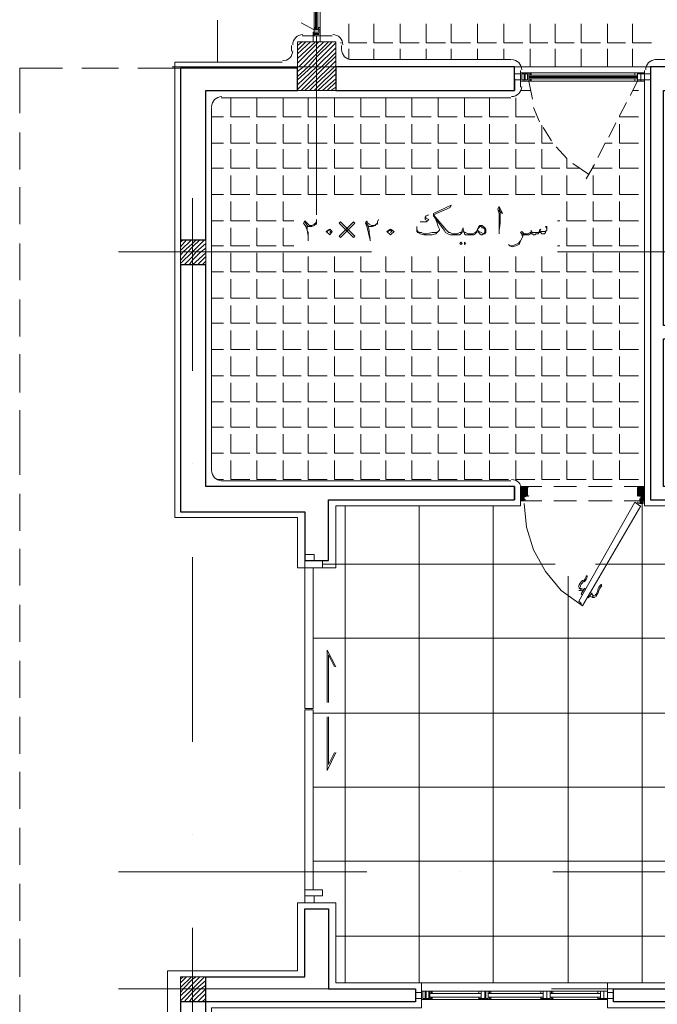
# Model space of a CAD drawing. Header units: metres. Extents: x 5.7 to 89.8, y 4 to 63.5.
# Tile 4 of 74: x 18.8 to 24, y 25.1 to 33.1. Entities that reach past the tile are written whole.
import ezdxf

# ---------------------------------------------------------------- set-up
doc = ezdxf.new("R2010")
doc.units = ezdxf.units.M
doc.header["$MEASUREMENT"] = 0
for name, color, linetype in [('PDF12_ax', 7, 'Continuous'), ('PDF12_column', 7, 'Continuous'), ('PDF12_door', 7, 'Continuous'), ('PDF12_hatch-plan', 7, 'Continuous'), ('PDF12_khatchin', 7, 'Continuous'), ('PDF12_Layer5', 7, 'Continuous'), ('PDF12_textt', 7, 'Continuous'), ('PDF12_wall', 7, 'Continuous'), ('PDF12_WIN', 7, 'Continuous')]:
    doc.layers.add(name, color=color, linetype=linetype)

msp = doc.modelspace()

# ---------------------------------------------------------------- linework, layer by layer
at = {"layer": 'PDF12_ax', "lineweight": 9}
for points in [[(20.0746, 32.7043), (21.2304, 32.7043)], [(21.972, 32.7043), (21.972, 32.7043)], [(22.7232, 32.7043), (24.2257, 32.7043)], [(21.24, 32.6369), (21.24, 31.5101)], [(20.2384, 31.6449), (20.2384, 30.2484)], [(19.6412, 31.2115), (21.683, 31.2115)], [(22.4343, 31.2115), (22.4343, 31.2115)], [(23.1855, 31.2115), (24.6783, 31.2115)], [(20.2384, 29.4972), (20.2384, 29.4972)], [(20.2384, 28.7459), (20.2384, 27.2531)], [(20.2384, 26.5019), (20.2384, 26.5019)], [(19.6412, 26.2033), (21.6445, 26.2033)], [(22.3958, 26.2033), (22.3958, 26.2033)], [(23.147, 26.2033), (24.6495, 26.2033)], [(20.2384, 25.7506), (20.2384, 24.2482)], [(19.6412, 25.2594), (21.6349, 25.2594)], [(22.3861, 25.2594), (22.3861, 25.2594)], [(23.1374, 25.2594), (24.6398, 25.2594)]]:
    msp.add_lwpolyline(points, dxfattribs=at)
at = {"layer": 'PDF12_column', "lineweight": 18}
for points in [[(21.24, 32.9548), (21.24, 32.4539)], [(21.0859, 32.8777), (21.1244, 32.9066)], [(21.0859, 32.8392), (21.1533, 32.9066)], [(21.0859, 32.8103), (21.1919, 32.9066)], [(21.0859, 32.7718), (21.2304, 32.9066)], [(21.0859, 32.7332), (21.24, 32.8873), (21.2593, 32.9066)], [(21.0859, 32.7043), (21.0955, 32.7043), (21.24, 32.8488), (21.2978, 32.9066)], [(21.0859, 32.6658), (21.1341, 32.7043), (21.24, 32.8103), (21.3363, 32.9066)], [(21.0859, 32.6273), (21.1726, 32.7043), (21.24, 32.7814), (21.3652, 32.9066)], [(21.0859, 32.5984), (21.2015, 32.7043), (21.24, 32.7429), (21.3941, 32.897)], [(21.0859, 32.5599), (21.24, 32.7043), (21.3941, 32.8584)], [(21.0859, 32.5214), (21.24, 32.6755), (21.2785, 32.7043), (21.3941, 32.8199)], [(21.1148, 32.5117), (21.24, 32.6369), (21.3074, 32.7043), (21.3941, 32.791)], [(21.4423, 32.7043), (21.0378, 32.7043)], [(21.1437, 32.5117), (21.24, 32.5984), (21.3459, 32.7043), (21.3941, 32.7525)], [(21.1822, 32.5117), (21.24, 32.5695), (21.3845, 32.7043), (21.3941, 32.714)], [(21.2207, 32.5117), (21.24, 32.531), (21.3941, 32.6851)], [(21.24, 32.7043), (21.24, 32.7043)], [(21.2496, 32.5117), (21.3941, 32.6466)], [(21.2882, 32.5117), (21.3941, 32.608)], [(21.3267, 32.5117), (21.3941, 32.5791)], [(21.3556, 32.5117), (21.3941, 32.5406)], [(20.2384, 31.356), (20.2384, 31.0574)], [(20.142, 31.2886), (20.1613, 31.3078)], [(20.142, 31.25), (20.1902, 31.3078)], [(20.142, 31.2211), (20.2287, 31.3078)], [(20.142, 31.1826), (20.1613, 31.2115), (20.2384, 31.2789), (20.2673, 31.3078)], [(20.142, 31.1441), (20.1998, 31.2115), (20.2384, 31.25), (20.2961, 31.3078)], [(20.142, 31.1152), (20.2384, 31.2115), (20.3347, 31.3078)], [(20.1709, 31.1056), (20.2384, 31.173), (20.2673, 31.2115), (20.3443, 31.2789)], [(20.3925, 31.2115), (20.0939, 31.2115)], [(20.2095, 31.1056), (20.2384, 31.1441), (20.3058, 31.2115), (20.3443, 31.2404)], [(20.2384, 31.2115), (20.2384, 31.2115)], [(20.2384, 31.1056), (20.3443, 31.2019)], [(20.2769, 31.1056), (20.3443, 31.173)], [(20.3154, 31.1056), (20.3443, 31.1345)], [(20.2384, 25.4039), (20.2384, 25.1053)], [(20.142, 25.3365), (20.1613, 25.3557)], [(20.142, 25.3076), (20.1902, 25.3557)], [(20.142, 25.2691), (20.2287, 25.3557)], [(20.142, 25.2305), (20.1613, 25.2594), (20.2384, 25.3365), (20.2673, 25.3557)], [(20.142, 25.2016), (20.1998, 25.2594), (20.2384, 25.298), (20.2961, 25.3557)], [(20.142, 25.1631), (20.2384, 25.2594), (20.3347, 25.3557)], [(20.1709, 25.1535), (20.2384, 25.2305), (20.2673, 25.2594), (20.3443, 25.3268)], [(20.2095, 25.1535), (20.2384, 25.192), (20.3058, 25.2594), (20.3443, 25.2883)], [(20.3925, 25.2594), (20.0939, 25.2594)], [(20.2384, 25.2594), (20.2384, 25.2594)], [(20.2384, 25.1535), (20.3443, 25.2594)], [(20.2769, 25.1535), (20.3443, 25.2209)], [(20.3154, 25.1535), (20.3443, 25.1824)]]:
    msp.add_lwpolyline(points, dxfattribs=at)
for points in [[(21.0859, 32.5117), (21.3941, 32.5117), (21.3941, 32.9066), (21.0859, 32.9066)], [(20.3443, 31.1056), (20.142, 31.1056), (20.142, 31.3078), (20.3443, 31.3078)], [(20.3443, 25.1535), (20.142, 25.1535), (20.142, 25.3557), (20.3443, 25.3557)]]:
    msp.add_lwpolyline(points, close=True, dxfattribs=at)
at = {"layer": 'PDF12_door', "lineweight": 18}
for points in [[(22.9158, 29.1986), (22.8869, 29.1986), (22.8869, 29.3142), (22.9447, 29.3142)], [(22.9447, 29.3045), (22.9447, 29.2371), (22.9255, 29.2371)], [(23.8308, 29.3045), (23.8308, 29.2371)], [(23.8693, 29.1986), (23.8886, 29.1986), (23.8886, 29.3142), (23.8404, 29.3142)], [(22.9158, 29.2275), (22.9158, 29.2082)], [(22.9158, 29.1793), (22.9351, 28.9867), (22.9929, 28.8037), (23.0892, 28.6303), (23.2144, 28.4762), (23.3781, 28.3607)], [(23.8501, 29.1601), (23.8115, 29.189), (23.3589, 28.3896), (23.3781, 28.3703), (23.3781, 28.3607), (23.3878, 28.351), (23.8597, 29.1601)], [(23.8115, 29.1793), (23.8115, 29.1793)], [(23.8404, 29.2371), (23.8597, 29.2371)], [(23.8597, 29.2275), (23.8597, 29.2082)]]:
    msp.add_lwpolyline(points, dxfattribs=at)
at = {"layer": 'PDF12_door', "lineweight": 0}
for points in [[(22.9447, 29.2949), (22.8869, 29.2371), (22.9158, 29.2082), (22.9062, 29.1986), (22.9158, 29.2179), (22.8869, 29.2467), (22.9447, 29.3045), (22.8869, 29.2564), (22.9447, 29.3142), (22.9447, 29.3045)], [(22.9158, 29.3142), (22.9447, 29.2853), (22.8869, 29.2275), (22.9158, 29.1986)], [(22.9062, 29.3142), (22.8869, 29.3045), (22.8966, 29.3142), (22.9447, 29.2564), (22.8869, 29.3045), (22.9447, 29.2467), (22.9351, 29.2371), (22.8869, 29.2756), (22.9255, 29.3142), (22.9447, 29.2949), (22.9351, 29.3142), (22.8869, 29.266), (22.9255, 29.2371), (22.9447, 29.2564), (22.8869, 29.2082), (22.8966, 29.1986), (22.9158, 29.2275)], [(23.8597, 29.3142), (23.8886, 29.2853), (23.8404, 29.2371), (23.8886, 29.2949), (23.8693, 29.3142), (23.8308, 29.2756), (23.8886, 29.2179), (23.8308, 29.266), (23.879, 29.3142), (23.8886, 29.3045), (23.8886, 29.3142), (23.8308, 29.2564), (23.8886, 29.3045), (23.8308, 29.2467), (23.8501, 29.2371), (23.8308, 29.2564), (23.8597, 29.2371), (23.8886, 29.2082), (23.8886, 29.1986), (23.8597, 29.2275), (23.8886, 29.2564), (23.8597, 29.2371), (23.8886, 29.266), (23.8501, 29.3142), (23.8886, 29.2756), (23.8501, 29.2371)], [(23.8501, 29.3142), (23.8308, 29.2949), (23.8597, 29.3142), (23.8308, 29.2853), (23.8886, 29.2275), (23.8597, 29.1986), (23.8693, 29.1986)], [(23.8308, 29.2949), (23.8886, 29.2371), (23.8597, 29.2082), (23.8693, 29.1986), (23.8886, 29.2179), (23.879, 29.1986), (23.8597, 29.2179), (23.8886, 29.2467), (23.8308, 29.3045), (23.8886, 29.2564), (23.8404, 29.3142), (23.8308, 29.3045)], [(22.8869, 29.2564), (22.9158, 29.2275), (22.8869, 29.2564)], [(22.8869, 29.2179), (22.9062, 29.1986), (22.8869, 29.2179)], [(23.8501, 29.2179), (23.8501, 29.1986)], [(23.8597, 29.1986), (23.8597, 29.2179)], [(23.879, 29.1793), (23.879, 29.189)]]:
    msp.add_lwpolyline(points, dxfattribs=at)
for points in [[(22.9447, 29.2756), (22.9062, 29.3142), (22.9447, 29.266), (22.8869, 29.2179)], [(22.8869, 29.2949), (22.9447, 29.2371), (22.8869, 29.2853), (22.9158, 29.3142)], [(23.8597, 29.1793), (23.8693, 29.1793), (23.8597, 29.1793)]]:
    msp.add_lwpolyline(points, close=True, dxfattribs=at)
msp.add_lwpolyline([(23.8597, 29.1793), (23.8597, 29.189), (23.8693, 29.189, -0.414188), (23.8501, 29.1793), (23.8308, 29.189), (23.8404, 29.1793)], format="xyb", dxfattribs=at)
msp.add_lwpolyline([(23.8501, 29.189), (23.8597, 29.189, -0.414193)], format="xyb", close=True, dxfattribs=at)
at = {"layer": 'PDF12_door', "lineweight": 5}
for points in [[(23.391, 28.5557, 0.014544), (23.3877, 28.5554, 0.130767), (23.3556, 28.5084)], [(23.3969, 28.5481, 0.099026), (23.3782, 28.5268, 0.092322), (23.3694, 28.5019)], [(23.3958, 28.5545, 0.199983), (23.4162, 28.5898, -1.000012), (23.4262, 28.5864, -0.199983), (23.4017, 28.5469)], [(23.4861, 28.4345, 0.092349), (23.5033, 28.4546, 0.098999), (23.5124, 28.4814, -0.199983), (23.5376, 28.5212)], [(23.496, 28.4284, 0.130791), (23.5207, 28.4797, -0.014536), (23.5212, 28.4755)], [(23.4504, 28.4281, -0.139724), (23.472, 28.4204, 0.361382), (23.4902, 28.4235)]]:
    msp.add_lwpolyline(points, format="xyb", dxfattribs=at)
for points in [[(23.3685, 28.4955), (23.3781, 28.4859), (23.3685, 28.4762), (23.3589, 28.4762)], [(23.3685, 28.4762), (23.3781, 28.4859)], [(23.3878, 28.4377), (23.3781, 28.4474), (23.407, 28.4955), (23.407, 28.4859)], [(23.4552, 28.4666), (23.4552, 28.4666)], [(23.4648, 28.457), (23.4359, 28.4185), (23.4263, 28.4185)], [(23.4552, 28.457), (23.4552, 28.457)], [(23.4744, 28.4281), (23.4648, 28.4185), (23.4744, 28.4377)]]:
    msp.add_lwpolyline(points, dxfattribs=at)
at = {"layer": 'PDF12_door', "lineweight": 18}
msp.add_circle((23.8741, 29.1841), 0.00482, dxfattribs=at)
at = {"layer": 'PDF12_door', "lineweight": 0}
msp.add_circle((23.8741, 29.1841), 0.00482, dxfattribs=at)
at = {"layer": 'PDF12_door', "lineweight": 18}
for centre, start, end in [((22.9495, 29.3093), 0.00035, 89.99965), ((23.8452, 29.3093), 90.00035, 179.99965), ((22.9207, 29.213), 270.00035, 359.99965), ((22.9303, 29.2323), 90.00035, 179.99965), ((22.9495, 29.2419), 270.00035, 359.99965), ((23.8452, 29.2419), 180.00035, 269.99965), ((23.8645, 29.2323), 0.00035, 89.99965), ((23.8741, 29.213), 180.00632, 269.99941)]:
    msp.add_arc(centre, 0.00482, start, end, dxfattribs=at)
at = {"layer": 'PDF12_door', "lineweight": 0}
for centre, radius, start, end in [((23.8645, 29.2034), 0.0144, 179.99986, 270.00014), ((23.8645, 29.2034), 0.00482, 180.00035, 269.99965), ((23.8645, 29.1938), 0.00482, 128.77898, 149.99818), ((23.8741, 29.1938), 0.00482, 0.00035, 89.99965)]:
    msp.add_arc(centre, radius, start, end, dxfattribs=at)
at = {"layer": 'PDF12_door', "lineweight": 5}
for centre, radius, start, end in [((23.3733, 28.5003), 0.0144, 160.5157, 240.00188), ((23.3541, 28.4425), 0.0433, 30.05826, 61.86959), ((23.4022, 28.5292), 0.0433, 238.13419, 269.95045), ((23.5756, 28.4714), 0.053, 127.38115, 172.61719), ((23.537, 28.5196), 0.00482, 307.38217, 127.38024), ((23.4985, 28.4714), 0.0433, 210.06458, 241.87445)]:
    msp.add_arc(centre, radius, start, end, dxfattribs=at)
at = {"layer": 'PDF12_door', "transparency": 33554559}
for points in [[(23.8597, 29.189), (23.8597, 29.189), (23.8693, 29.189)], [(23.8597, 29.189), (23.8693, 29.189), (23.8693, 29.1793)], [(23.8693, 29.1793), (23.8597, 29.1793), (23.8597, 29.189)], [(23.8693, 29.1793), (23.8597, 29.1793), (23.8597, 29.1793)], [(23.8597, 29.1793), (23.8597, 29.1793), (23.8693, 29.1793)]]:
    msp.add_solid(points, dxfattribs=at)
at = {"layer": 'PDF12_hatch-plan', "lineweight": 18}
for points in [[(21.5, 33.0511), (21.5, 32.897), (21.6445, 32.897)], [(21.7023, 33.0511), (21.7023, 32.897), (21.8564, 32.897)], [(21.9142, 33.0511), (21.9142, 32.897), (22.0683, 32.897)], [(22.1261, 33.0511), (22.1261, 32.897), (22.2802, 32.897)], [(22.3283, 33.0511), (22.3283, 32.897), (22.4824, 32.897)], [(22.5402, 33.0511), (22.5402, 32.897), (22.6943, 32.897)], [(22.7521, 33.0511), (22.7521, 32.897), (22.9062, 32.897)], [(22.964, 33.0511), (22.964, 32.897), (23.1085, 32.897)], [(23.1662, 33.0511), (23.1662, 32.897), (23.3203, 32.897)], [(23.3781, 33.0511), (23.3781, 32.897), (23.5322, 32.897)], [(23.59, 33.0511), (23.59, 32.897), (23.7345, 32.897)], [(23.7923, 33.0511), (23.7923, 32.897), (23.9464, 32.897)], [(21.4326, 32.897), (21.4423, 32.897)], [(21.5, 32.7621), (21.5, 32.8488)], [(21.7023, 32.7621), (21.7023, 32.8488)], [(21.9142, 32.7621), (21.9142, 32.8488)], [(22.1261, 32.7621), (22.1261, 32.8488)], [(22.3283, 32.7621), (22.3283, 32.8488)], [(22.5402, 32.7621), (22.5402, 32.8488)], [(22.7521, 32.7621), (22.7521, 32.8488)], [(22.964, 32.7043), (22.964, 32.8488)], [(23.1662, 32.7043), (23.1662, 32.8488)], [(23.3781, 32.7043), (23.3781, 32.8488)], [(23.59, 32.7043), (23.59, 32.8488)], [(23.7923, 32.7043), (23.7923, 32.8488)], [(20.5466, 32.4539), (20.5466, 32.2998), (20.7007, 32.2998)], [(20.7584, 32.4539), (20.7584, 32.2998), (20.9125, 32.2998)], [(20.9703, 32.4539), (20.9703, 32.2998), (21.1148, 32.2998)], [(21.1726, 32.4539), (21.1726, 32.2998), (21.3267, 32.2998)], [(21.3845, 32.4539), (21.3845, 32.2998), (21.5386, 32.2998)], [(21.5964, 32.4539), (21.5964, 32.2998), (21.7505, 32.2998)], [(21.7986, 32.4539), (21.7986, 32.2998), (21.9527, 32.2998)], [(22.0105, 32.4539), (22.0105, 32.2998), (22.1646, 32.2998)], [(22.2224, 32.4539), (22.2224, 32.2998), (22.3765, 32.2998)], [(22.4343, 32.4539), (22.4343, 32.2998), (22.5787, 32.2998)], [(22.6365, 32.4539), (22.6365, 32.2998), (22.7906, 32.2998)], [(22.8484, 32.4539), (22.8484, 32.2998), (23.0025, 32.2998)], [(22.8869, 32.5117), (22.964, 32.5117)], [(23.7923, 32.5117), (23.8404, 32.5117)], [(20.3925, 32.2998), (20.4888, 32.2998)], [(23.6863, 32.3095), (23.6863, 32.2998), (23.8404, 32.2998)], [(20.5466, 32.242), (20.5466, 32.0879), (20.7007, 32.0879)], [(20.7584, 32.242), (20.7584, 32.0879), (20.9125, 32.0879)], [(20.9703, 32.242), (20.9703, 32.0879), (21.1148, 32.0879)], [(21.1726, 32.242), (21.1726, 32.0879), (21.3267, 32.0879)], [(21.3845, 32.242), (21.3845, 32.0879), (21.5386, 32.0879)], [(21.5964, 32.242), (21.5964, 32.0879), (21.7505, 32.0879)], [(21.7986, 32.242), (21.7986, 32.0879), (21.9527, 32.0879)], [(22.0105, 32.242), (22.0105, 32.0879), (22.1646, 32.0879)], [(22.2224, 32.242), (22.2224, 32.0879), (22.3765, 32.0879)], [(22.4343, 32.242), (22.4343, 32.0879), (22.5787, 32.0879)], [(22.6365, 32.242), (22.6365, 32.0879), (22.7906, 32.0879)], [(22.8484, 32.242), (22.8484, 32.0879), (23.0025, 32.0879)], [(23.0603, 32.2324), (23.0603, 32.0879), (23.147, 32.0879)], [(23.6863, 32.242), (23.6863, 32.0879), (23.8404, 32.0879)], [(20.3925, 32.0879), (20.4888, 32.0879)], [(23.5708, 32.0879), (23.6285, 32.0879)], [(20.5466, 32.0398), (20.5466, 31.8857), (20.7007, 31.8857)], [(20.7584, 32.0398), (20.7584, 31.8857), (20.9125, 31.8857)], [(20.9703, 32.0398), (20.9703, 31.8857), (21.1148, 31.8857)], [(21.1726, 32.0398), (21.1726, 31.8857), (21.3267, 31.8857)], [(21.3845, 32.0398), (21.3845, 31.8857), (21.5386, 31.8857)], [(21.5964, 32.0398), (21.5964, 31.8857), (21.7505, 31.8857)], [(21.7986, 32.0398), (21.7986, 31.8857), (21.9527, 31.8857)], [(22.0105, 32.0398), (22.0105, 31.8857), (22.1646, 31.8857)], [(22.2224, 32.0398), (22.2224, 31.8857), (22.3765, 31.8857)], [(22.4343, 32.0398), (22.4343, 31.8857), (22.5787, 31.8857)], [(22.6365, 32.0398), (22.6365, 31.8857), (22.7906, 31.8857)], [(22.8484, 32.0398), (22.8484, 31.8857), (23.0025, 31.8857)], [(23.0603, 32.0398), (23.0603, 31.8857), (23.2048, 31.8857)], [(23.2626, 31.9627), (23.2626, 31.8857), (23.3685, 31.8857)], [(23.6863, 32.0398), (23.6863, 31.8857), (23.8404, 31.8857)], [(20.3925, 31.8857), (20.4888, 31.8857)], [(23.4744, 31.905), (23.4744, 31.8857), (23.6285, 31.8857)], [(20.5466, 31.8279), (20.5466, 31.6738), (20.7007, 31.6738)], [(20.7584, 31.8279), (20.7584, 31.6738), (20.9125, 31.6738)], [(20.9703, 31.8279), (20.9703, 31.6738), (21.1148, 31.6738)], [(21.1726, 31.8279), (21.1726, 31.6738), (21.3267, 31.6738)], [(21.3845, 31.8279), (21.3845, 31.6738), (21.5386, 31.6738)], [(21.5964, 31.8279), (21.5964, 31.6738), (21.7505, 31.6738)], [(21.7986, 31.8279), (21.7986, 31.6738), (21.9527, 31.6738)], [(22.0105, 31.8279), (22.0105, 31.6738), (22.1646, 31.6738)], [(22.2224, 31.8279), (22.2224, 31.6738), (22.3765, 31.6738)], [(22.4343, 31.8279), (22.4343, 31.6738), (22.5787, 31.6738)], [(22.6365, 31.8279), (22.6365, 31.6738), (22.7906, 31.6738)], [(22.8484, 31.8279), (22.8484, 31.6738), (23.0025, 31.6738)], [(23.0603, 31.8279), (23.0603, 31.6738), (23.2048, 31.6738)], [(23.2626, 31.8279), (23.2626, 31.6738), (23.4167, 31.6738)], [(23.4744, 31.8279), (23.4744, 31.6738), (23.6285, 31.6738)], [(23.6863, 31.8279), (23.6863, 31.6738), (23.8404, 31.6738)], [(20.3925, 31.6738), (20.4888, 31.6738)], [(20.5466, 31.616), (20.5466, 31.4619), (20.7007, 31.4619)], [(20.7584, 31.616), (20.7584, 31.4619), (20.9125, 31.4619)], [(20.9703, 31.616), (20.9703, 31.4619), (21.057, 31.4619)], [(23.2626, 31.616), (23.2626, 31.4619), (23.4167, 31.4619)], [(23.4744, 31.616), (23.4744, 31.4619), (23.6285, 31.4619)], [(23.6863, 31.616), (23.6863, 31.4619), (23.8404, 31.4619)], [(20.3925, 31.4619), (20.4888, 31.4619)], [(23.1855, 31.4619), (23.2048, 31.4619)], [(20.5466, 31.4041), (20.5466, 31.2597), (20.7007, 31.2597)], [(20.7584, 31.4041), (20.7584, 31.2597), (20.9125, 31.2597)], [(20.9703, 31.4041), (20.9703, 31.2597), (21.057, 31.2597)], [(23.2626, 31.4041), (23.2626, 31.2597), (23.4167, 31.2597)], [(23.4744, 31.4041), (23.4744, 31.2597), (23.6285, 31.2597)], [(23.6863, 31.4041), (23.6863, 31.2597), (23.8404, 31.2597)], [(20.3925, 31.2597), (20.4888, 31.2597)], [(23.1855, 31.2597), (23.2048, 31.2597)], [(20.5466, 31.2019), (20.5466, 31.0478), (20.7007, 31.0478)], [(20.7584, 31.2019), (20.7584, 31.0478), (20.9125, 31.0478)], [(20.9703, 31.2019), (20.9703, 31.0478), (21.1148, 31.0478)], [(21.1726, 31.173), (21.1726, 31.0478), (21.3267, 31.0478)], [(21.3845, 31.173), (21.3845, 31.0478), (21.5386, 31.0478)], [(21.5964, 31.173), (21.5964, 31.0478), (21.7505, 31.0478)], [(21.7986, 31.173), (21.7986, 31.0478), (21.9527, 31.0478)], [(22.0105, 31.173), (22.0105, 31.0478), (22.1646, 31.0478)], [(22.2224, 31.173), (22.2224, 31.0478), (22.3765, 31.0478)], [(22.4343, 31.173), (22.4343, 31.0478), (22.5787, 31.0478)], [(22.6365, 31.173), (22.6365, 31.0478), (22.7906, 31.0478)], [(22.8484, 31.173), (22.8484, 31.0478), (23.0025, 31.0478)], [(23.0603, 31.173), (23.0603, 31.0478), (23.2048, 31.0478)], [(23.2626, 31.2019), (23.2626, 31.0478), (23.4167, 31.0478)], [(23.4744, 31.2019), (23.4744, 31.0478), (23.6285, 31.0478)], [(23.6863, 31.2019), (23.6863, 31.0478), (23.8404, 31.0478)], [(20.3925, 31.0478), (20.4888, 31.0478)], [(20.5466, 30.99), (20.5466, 30.8359), (20.7007, 30.8359)], [(20.7584, 30.99), (20.7584, 30.8359), (20.9125, 30.8359)], [(20.9703, 30.99), (20.9703, 30.8359), (21.1148, 30.8359)], [(21.1726, 30.99), (21.1726, 30.8359), (21.3267, 30.8359)], [(21.3845, 30.99), (21.3845, 30.8359), (21.5386, 30.8359)], [(21.5964, 30.99), (21.5964, 30.8359), (21.7505, 30.8359)], [(21.7986, 30.99), (21.7986, 30.8359), (21.9527, 30.8359)], [(22.0105, 30.99), (22.0105, 30.8359), (22.1646, 30.8359)], [(22.2224, 30.99), (22.2224, 30.8359), (22.3765, 30.8359)], [(22.4343, 30.99), (22.4343, 30.8359), (22.5787, 30.8359)], [(22.6365, 30.99), (22.6365, 30.8359), (22.7906, 30.8359)], [(22.8484, 30.99), (22.8484, 30.8359), (23.0025, 30.8359)], [(23.0603, 30.99), (23.0603, 30.8359), (23.2048, 30.8359)], [(23.2626, 30.99), (23.2626, 30.8359), (23.4167, 30.8359)], [(23.4744, 30.99), (23.4744, 30.8359), (23.6285, 30.8359)], [(23.6863, 30.99), (23.6863, 30.8359), (23.8404, 30.8359)], [(20.3925, 30.8359), (20.4888, 30.8359)], [(20.5466, 30.7781), (20.5466, 30.6336), (20.7007, 30.6336)], [(20.7584, 30.7781), (20.7584, 30.6336), (20.9125, 30.6336)], [(20.9703, 30.7781), (20.9703, 30.6336), (21.1148, 30.6336)], [(21.1726, 30.7781), (21.1726, 30.6336), (21.3267, 30.6336)], [(21.3845, 30.7781), (21.3845, 30.6336), (21.5386, 30.6336)], [(21.5964, 30.7781), (21.5964, 30.6336), (21.7505, 30.6336)], [(21.7986, 30.7781), (21.7986, 30.6336), (21.9527, 30.6336)], [(22.0105, 30.7781), (22.0105, 30.6336), (22.1646, 30.6336)], [(22.2224, 30.7781), (22.2224, 30.6336), (22.3765, 30.6336)], [(22.4343, 30.7781), (22.4343, 30.6336), (22.5787, 30.6336)], [(22.6365, 30.7781), (22.6365, 30.6336), (22.7906, 30.6336)], [(22.8484, 30.7781), (22.8484, 30.6336), (23.0025, 30.6336)], [(23.0603, 30.7781), (23.0603, 30.6336), (23.2048, 30.6336)], [(23.2626, 30.7781), (23.2626, 30.6336), (23.4167, 30.6336)], [(23.4744, 30.7781), (23.4744, 30.6336), (23.6285, 30.6336)], [(23.6863, 30.7781), (23.6863, 30.6336), (23.8404, 30.6336)], [(20.3925, 30.6336), (20.4888, 30.6336)], [(20.5466, 30.5758), (20.5466, 30.4218), (20.7007, 30.4218)], [(20.7584, 30.5758), (20.7584, 30.4218), (20.9125, 30.4218)], [(20.9703, 30.5758), (20.9703, 30.4218), (21.1148, 30.4218)], [(21.1726, 30.5758), (21.1726, 30.4218), (21.3267, 30.4218)], [(21.3845, 30.5758), (21.3845, 30.4218), (21.5386, 30.4218)], [(21.5964, 30.5758), (21.5964, 30.4218), (21.7505, 30.4218)], [(21.7986, 30.5758), (21.7986, 30.4218), (21.9527, 30.4218)], [(22.0105, 30.5758), (22.0105, 30.4218), (22.1646, 30.4218)], [(22.2224, 30.5758), (22.2224, 30.4218), (22.3765, 30.4218)], [(22.4343, 30.5758), (22.4343, 30.4218), (22.5787, 30.4218)], [(22.6365, 30.5758), (22.6365, 30.4218), (22.7906, 30.4218)], [(22.8484, 30.5758), (22.8484, 30.4218), (23.0025, 30.4218)], [(23.0603, 30.5758), (23.0603, 30.4218), (23.2048, 30.4218)], [(23.2626, 30.5758), (23.2626, 30.4218), (23.4167, 30.4218)], [(23.4744, 30.5758), (23.4744, 30.4218), (23.6285, 30.4218)], [(23.6863, 30.5758), (23.6863, 30.4218), (23.8404, 30.4218)], [(20.3925, 30.4218), (20.4888, 30.4218)], [(20.5466, 30.364), (20.5466, 30.2099), (20.7007, 30.2099)], [(20.7584, 30.364), (20.7584, 30.2099), (20.9125, 30.2099)], [(20.9703, 30.364), (20.9703, 30.2099), (21.1148, 30.2099)], [(21.1726, 30.364), (21.1726, 30.2099), (21.3267, 30.2099)], [(21.3845, 30.364), (21.3845, 30.2099), (21.5386, 30.2099)], [(21.5964, 30.364), (21.5964, 30.2099), (21.7505, 30.2099)], [(21.7986, 30.364), (21.7986, 30.2099), (21.9527, 30.2099)], [(22.0105, 30.364), (22.0105, 30.2099), (22.1646, 30.2099)], [(22.2224, 30.364), (22.2224, 30.2099), (22.3765, 30.2099)], [(22.4343, 30.364), (22.4343, 30.2099), (22.5787, 30.2099)], [(22.6365, 30.364), (22.6365, 30.2099), (22.7906, 30.2099)], [(22.8484, 30.364), (22.8484, 30.2099), (23.0025, 30.2099)], [(23.0603, 30.364), (23.0603, 30.2099), (23.2048, 30.2099)], [(23.2626, 30.364), (23.2626, 30.2099), (23.4167, 30.2099)], [(23.4744, 30.364), (23.4744, 30.2099), (23.6285, 30.2099)], [(23.6863, 30.364), (23.6863, 30.2099), (23.8404, 30.2099)], [(20.3925, 30.2099), (20.4888, 30.2099)], [(20.5466, 30.1521), (20.5466, 29.998), (20.7007, 29.998)], [(20.7584, 30.1521), (20.7584, 29.998), (20.9125, 29.998)], [(20.9703, 30.1521), (20.9703, 29.998), (21.1148, 29.998)], [(21.1726, 30.1521), (21.1726, 29.998), (21.3267, 29.998)], [(21.3845, 30.1521), (21.3845, 29.998), (21.5386, 29.998)], [(21.5964, 30.1521), (21.5964, 29.998), (21.7505, 29.998)], [(21.7986, 30.1521), (21.7986, 29.998), (21.9527, 29.998)], [(22.0105, 30.1521), (22.0105, 29.998), (22.1646, 29.998)], [(22.2224, 30.1521), (22.2224, 29.998), (22.3765, 29.998)], [(22.4343, 30.1521), (22.4343, 29.998), (22.5787, 29.998)], [(22.6365, 30.1521), (22.6365, 29.998), (22.7906, 29.998)], [(22.8484, 30.1521), (22.8484, 29.998), (23.0025, 29.998)], [(23.0603, 30.1521), (23.0603, 29.998), (23.2048, 29.998)], [(23.2626, 30.1521), (23.2626, 29.998), (23.4167, 29.998)], [(23.4744, 30.1521), (23.4744, 29.998), (23.6285, 29.998)], [(23.6863, 30.1521), (23.6863, 29.998), (23.8404, 29.998)], [(20.3925, 29.998), (20.4888, 29.998)], [(20.5466, 29.9498), (20.5466, 29.7957), (20.7007, 29.7957)], [(20.7584, 29.9498), (20.7584, 29.7957), (20.9125, 29.7957)], [(20.9703, 29.9498), (20.9703, 29.7957), (21.1148, 29.7957)], [(21.1726, 29.9498), (21.1726, 29.7957), (21.3267, 29.7957)], [(21.3845, 29.9498), (21.3845, 29.7957), (21.5386, 29.7957)], [(21.5964, 29.9498), (21.5964, 29.7957), (21.7505, 29.7957)], [(21.7986, 29.9498), (21.7986, 29.7957), (21.9527, 29.7957)], [(22.0105, 29.9498), (22.0105, 29.7957), (22.1646, 29.7957)], [(22.2224, 29.9498), (22.2224, 29.7957), (22.3765, 29.7957)], [(22.4343, 29.9498), (22.4343, 29.7957), (22.5787, 29.7957)], [(22.6365, 29.9498), (22.6365, 29.7957), (22.7906, 29.7957)], [(22.8484, 29.9498), (22.8484, 29.7957), (23.0025, 29.7957)], [(23.0603, 29.9498), (23.0603, 29.7957), (23.2048, 29.7957)], [(23.2626, 29.9498), (23.2626, 29.7957), (23.4167, 29.7957)], [(23.4744, 29.9498), (23.4744, 29.7957), (23.6285, 29.7957)], [(23.6863, 29.9498), (23.6863, 29.7957), (23.8404, 29.7957)], [(20.3925, 29.7957), (20.4888, 29.7957)], [(20.5466, 29.7379), (20.5466, 29.5838), (20.7007, 29.5838)], [(20.7584, 29.7379), (20.7584, 29.5838), (20.9125, 29.5838)], [(20.9703, 29.7379), (20.9703, 29.5838), (21.1148, 29.5838)], [(21.1726, 29.7379), (21.1726, 29.5838), (21.3267, 29.5838)], [(21.3845, 29.7379), (21.3845, 29.5838), (21.5386, 29.5838)], [(21.5964, 29.7379), (21.5964, 29.5838), (21.7505, 29.5838)], [(21.7986, 29.7379), (21.7986, 29.5838), (21.9527, 29.5838)], [(22.0105, 29.7379), (22.0105, 29.5838), (22.1646, 29.5838)], [(22.2224, 29.7379), (22.2224, 29.5838), (22.3765, 29.5838)], [(22.4343, 29.7379), (22.4343, 29.5838), (22.5787, 29.5838)], [(22.6365, 29.7379), (22.6365, 29.5838), (22.7906, 29.5838)], [(22.8484, 29.7379), (22.8484, 29.5838), (23.0025, 29.5838)], [(23.0603, 29.7379), (23.0603, 29.5838), (23.2048, 29.5838)], [(23.2626, 29.7379), (23.2626, 29.5838), (23.4167, 29.5838)], [(23.4744, 29.7379), (23.4744, 29.5838), (23.6285, 29.5838)], [(23.6863, 29.7379), (23.6863, 29.5838), (23.8404, 29.5838)], [(20.3925, 29.5838), (20.4888, 29.5838)], [(20.5466, 29.526), (20.5466, 29.3719), (20.7007, 29.3719)], [(20.7584, 29.526), (20.7584, 29.3719), (20.9125, 29.3719)], [(20.9703, 29.526), (20.9703, 29.3719), (21.1148, 29.3719)], [(21.1726, 29.526), (21.1726, 29.3719), (21.3267, 29.3719)], [(21.3845, 29.526), (21.3845, 29.3719), (21.5386, 29.3719)], [(21.5964, 29.526), (21.5964, 29.3719), (21.7505, 29.3719)], [(21.7986, 29.526), (21.7986, 29.3719), (21.9527, 29.3719)], [(22.0105, 29.526), (22.0105, 29.3719), (22.1646, 29.3719)], [(22.2224, 29.526), (22.2224, 29.3719), (22.3765, 29.3719)], [(22.4343, 29.526), (22.4343, 29.3719), (22.5787, 29.3719)], [(22.6365, 29.526), (22.6365, 29.3719), (22.7906, 29.3719)], [(22.8484, 29.526), (22.8484, 29.3719), (23.0025, 29.3719)], [(23.0603, 29.526), (23.0603, 29.3719), (23.2048, 29.3719)], [(23.2626, 29.526), (23.2626, 29.3719), (23.4167, 29.3719)], [(23.4744, 29.526), (23.4744, 29.3719), (23.6285, 29.3719)], [(23.6863, 29.526), (23.6863, 29.3719), (23.8404, 29.3719)], [(20.431, 29.3719), (20.4888, 29.3719)], [(22.9158, 29.2853), (22.8869, 29.2853)], [(23.0603, 29.3142), (23.0603, 29.3142)], [(23.2626, 29.3142), (23.2626, 29.3142)], [(23.4744, 29.3142), (23.4744, 29.3142)], [(23.6863, 29.3142), (23.6863, 29.3142)], [(23.879, 29.2853), (23.8404, 29.2853)], [(23.8693, 25.3076), (23.8693, 26.2033), (23.8693, 29.3045)], [(21.4712, 25.3076), (21.4712, 26.2033), (21.4712, 29.1601)], [(22.0683, 25.3076), (22.0683, 26.2033), (22.0683, 29.1601)], [(22.6654, 25.3076), (22.6654, 26.2033), (22.6654, 29.1601)], [(23.1662, 28.6881), (21.2882, 28.6881)], [(24.1872, 28.6881), (23.4937, 28.6881)], [(23.2722, 25.3076), (23.2722, 26.2033), (23.2722, 28.5918)], [(24.2642, 28.091), (21.2111, 28.091)], [(24.2642, 27.4842), (21.2111, 27.4842)], [(24.2642, 26.8871), (21.2111, 26.8871)], [(24.2642, 26.29), (21.2111, 26.29)], [(24.1872, 25.6832), (21.3941, 25.6832)]]:
    msp.add_lwpolyline(points, dxfattribs=at)
at = {"layer": 'PDF12_khatchin', "lineweight": 18}
for points in [[(20.4406, 33.08), (20.4406, 32.7429)], [(21.2207, 33.0029), (21.1148, 33.0607)], [(19.1886, 32.6947), (18.8418, 32.6947), (18.8418, 32.3287)], [(19.6412, 32.6947), (19.3427, 32.6947)], [(20.142, 32.6947), (19.7953, 32.6947)], [(22.9544, 32.5888), (22.9833, 32.4443)], [(23.8308, 32.5888), (23.773, 32.4732)], [(22.9929, 32.3769), (23.041, 32.2613)], [(23.7441, 32.4154), (23.6863, 32.3095)], [(23.0699, 32.2132), (23.1374, 32.1072)], [(23.6574, 32.2517), (23.5997, 32.1361)], [(18.8418, 31.8761), (18.8418, 32.1746)], [(23.1759, 32.0591), (23.2626, 31.9627)], [(23.5708, 32.0879), (23.513, 31.9724)], [(23.3107, 31.9242), (23.4359, 31.8375)], [(23.4841, 31.9146), (23.4167, 31.799)], [(18.8418, 31.433), (18.8418, 31.7316)], [(18.8418, 30.9804), (18.8418, 31.2789)], [(18.8418, 30.5277), (18.8418, 30.8263)], [(18.8418, 30.075), (18.8418, 30.3832)], [(18.8418, 29.9306), (18.8418, 29.5646), (18.8418, 29.4105)], [(22.8869, 29.3142), (23.0603, 29.3142)], [(23.1566, 29.3142), (23.3396, 29.3142)], [(23.4359, 29.3142), (23.6285, 29.3142)], [(23.7249, 29.3142), (23.8886, 29.3142)], [(18.8418, 29.2564), (18.8418, 28.9578)], [(22.8869, 29.1986), (23.0603, 29.1986)], [(23.1566, 29.1986), (23.3396, 29.1986)], [(23.4359, 29.1986), (23.6285, 29.1986)], [(23.7249, 29.1986), (23.8886, 29.1986)], [(18.8418, 28.8133), (18.8418, 28.5148)], [(18.8418, 28.3607), (18.8418, 28.0621)], [(18.8418, 27.908), (18.8418, 27.6094)], [(18.8418, 27.4553), (18.8418, 27.1568)], [(18.8418, 27.0123), (18.8418, 26.7137)], [(18.8418, 26.5596), (18.8418, 26.2611)], [(18.8418, 26.107), (18.8418, 25.8084)], [(18.8418, 25.6639), (18.8418, 25.3557)], [(18.8418, 25.2113), (18.8418, 24.9127)]]:
    msp.add_lwpolyline(points, dxfattribs=at)
at = {"layer": 'PDF12_Layer5', "lineweight": 13}
for points in [[(21.1244, 32.9548), (21.3652, 32.9548)], [(21.0378, 32.8777), (21.0378, 32.8296)], [(21.4423, 32.8777), (21.4423, 32.8392)], [(21.5193, 32.7621), (22.8099, 32.7621)], [(23.9753, 32.7621), (25.9593, 32.7621)], [(22.8869, 29.2853), (22.8869, 29.1601), (21.3941, 29.1601), (21.3941, 28.6592), (21.0859, 28.6592), (21.0859, 29.0638), (20.0939, 29.0638), (20.0939, 32.7429), (20.9607, 32.7429)], [(22.8869, 32.6755), (22.8869, 32.5406)], [(23.8886, 32.6755), (23.8886, 29.1601), (24.1872, 29.1601), (24.1872, 28.6592), (24.3894, 28.6592), (24.3894, 29.1601), (25.9882, 29.1601), (25.9882, 29.3623), (24.0908, 29.3623), (24.0908, 30.4603)], [(20.4695, 32.4539), (22.8099, 32.4539)], [(20.3925, 32.3769), (20.3925, 29.4394)], [(20.4695, 29.3623), (22.8099, 29.3623)], [(20.142, 25.4039), (21.0859, 25.4039), (21.0859, 25.9529), (21.3941, 25.9529), (21.3941, 25.3076), (22.0876, 25.3076), (22.0876, 25.1053), (20.3925, 25.1053), (20.3925, 23.8051), (20.4406, 23.8051), (20.4406, 21.9559), (22.2898, 21.9559), (22.2898, 21.9078), (25.1406, 21.9078)], [(20.3443, 25.4039), (20.0361, 25.4039), (20.0361, 21.561), (22.2898, 21.561), (22.2898, 21.6092), (25.1406, 21.6092)], [(22.0876, 25.3076), (23.59, 25.3076)]]:
    msp.add_lwpolyline(points, dxfattribs=at)
msp.add_lwpolyline([(24.1872, 25.3076), (24.1872, 25.9529), (24.3894, 25.9529), (24.3894, 25.3076), (24.4954, 25.3076), (24.4954, 25.1053), (23.59, 25.1053), (23.59, 25.3076)], close=True, dxfattribs=at)
for centre, start, end in [((21.1292, 32.8825), 90, 180), ((21.37, 32.8825), 0.00546, 90), ((21.5241, 32.844), 180, 270), ((20.9655, 32.8344), 270, 360), ((22.8147, 32.6803), 0, 90), ((23.9801, 32.6803), 90, 180), ((22.8147, 32.5454), 270, 360), ((20.4743, 32.3817), 90, 180), ((20.4743, 29.4442), 180, 270), ((22.8147, 29.2901), 0, 90)]:
    msp.add_arc(centre, 0.0819, start, end, dxfattribs=at)
at = {"layer": 'PDF12_textt', "lineweight": 20}
for points in [[(22.5306, 31.3752), (22.5306, 31.3656), (22.521, 31.356), (22.5113, 31.3463), (22.4921, 31.3463), (22.4824, 31.3463), (22.4632, 31.3463), (22.4439, 31.3463), (22.4343, 31.356), (22.4343, 31.3656), (22.4246, 31.3849), (22.4246, 31.4041), (22.415, 31.3849), (22.415, 31.3656), (22.4054, 31.356), (22.3958, 31.3463), (22.3765, 31.3463), (22.3572, 31.3463), (22.338, 31.3463), (22.3187, 31.3463), (22.2994, 31.356), (22.2802, 31.3656), (22.2705, 31.3849), (22.1839, 31.5004), (22.1839, 31.5197), (22.3283, 31.5871), (22.3187, 31.5679), (22.1839, 31.5101), (22.2898, 31.3849), (22.3091, 31.3656), (22.3187, 31.3656), (22.338, 31.356), (22.3572, 31.356), (22.3765, 31.356), (22.3958, 31.3656), (22.4054, 31.3656), (22.415, 31.3752)], [(22.7039, 31.5486), (22.7425, 31.5197), (22.7136, 31.5775), (22.7039, 31.5582), (22.7136, 31.5197), (22.7136, 31.4619), (22.7136, 31.3849), (22.7136, 31.356)], [(22.7136, 31.3849), (22.7232, 31.4427), (22.7232, 31.5293), (22.7136, 31.5679)], [(22.1453, 31.5101), (22.1261, 31.5004), (22.1164, 31.4908), (22.1164, 31.4812), (22.1164, 31.4716), (22.1357, 31.4619), (22.1261, 31.4523), (22.1068, 31.4523), (22.0779, 31.4523)], [(22.1164, 31.4908), (22.1261, 31.4812), (22.1453, 31.4716), (22.1357, 31.4619)], [(21.1726, 31.2982), (21.1726, 31.3078), (21.1726, 31.3367), (21.163, 31.3849), (21.1533, 31.4138), (21.1341, 31.4427), (21.1437, 31.4619), (21.163, 31.4427), (21.1726, 31.433), (21.1822, 31.4234), (21.2015, 31.4234), (21.2207, 31.433), (21.2304, 31.4427), (21.24, 31.4523), (21.24, 31.4716)], [(21.24, 31.4523), (21.24, 31.433), (21.2304, 31.433), (21.2207, 31.4234), (21.2015, 31.4138), (21.1822, 31.4138), (21.1726, 31.4138), (21.163, 31.4234), (21.1437, 31.4523)], [(21.163, 31.4234), (21.163, 31.3849), (21.1726, 31.3656), (21.1726, 31.3175)], [(21.6734, 31.2982), (21.6734, 31.3078), (21.6638, 31.3367), (21.6541, 31.3849), (21.6445, 31.4138), (21.6349, 31.4427), (21.6445, 31.4619), (21.6541, 31.4427), (21.6638, 31.433), (21.683, 31.4234), (21.7023, 31.4234), (21.7216, 31.433), (21.7312, 31.4427), (21.7312, 31.4523), (21.7408, 31.4716)], [(21.7312, 31.4523), (21.7312, 31.433), (21.7216, 31.433), (21.7119, 31.4234), (21.6927, 31.4138), (21.6734, 31.4138), (21.6638, 31.4138), (21.6541, 31.4234), (21.6349, 31.4523)], [(21.6541, 31.4234), (21.6638, 31.3849), (21.6638, 31.3656), (21.6734, 31.3175)], [(22.2031, 31.4716), (22.2128, 31.4427), (22.2224, 31.4138), (22.232, 31.3945), (22.232, 31.3849), (22.2224, 31.3752), (22.2128, 31.3656), (22.2031, 31.356), (22.1742, 31.3463), (22.1357, 31.3463), (22.1068, 31.3463), (22.0779, 31.356), (22.0587, 31.3656), (22.049, 31.3752), (22.049, 31.3849), (22.049, 31.4041), (22.049, 31.4138)], [(22.5402, 31.3945), (22.5498, 31.4041), (22.5595, 31.4138), (22.5691, 31.4138), (22.5787, 31.4041), (22.5884, 31.4041), (22.598, 31.3945), (22.598, 31.3752), (22.598, 31.3656), (22.5884, 31.356), (22.5691, 31.3656), (22.5498, 31.3752), (22.5402, 31.3849), (22.5306, 31.3752), (22.521, 31.3656), (22.5017, 31.356), (22.4824, 31.356), (22.4632, 31.356), (22.4439, 31.3656), (22.4343, 31.3656), (22.4246, 31.3752)], [(23.0988, 31.3945), (23.0892, 31.4138), (23.0988, 31.4138), (23.0988, 31.4041), (23.0988, 31.3945), (23.0988, 31.3849), (23.0892, 31.3752), (23.0892, 31.3656), (23.0796, 31.356), (23.0603, 31.356), (23.0507, 31.3656), (23.041, 31.3656), (23.041, 31.3752), (23.0314, 31.356), (23.0121, 31.356), (23.0025, 31.3463), (22.9929, 31.3463), (22.9833, 31.356), (22.9736, 31.356), (22.9736, 31.3656), (22.964, 31.356), (22.9544, 31.3463), (22.9447, 31.3463), (22.9255, 31.3463), (22.9158, 31.3463), (22.9062, 31.3463), (22.9062, 31.3367), (22.8966, 31.3175), (22.8869, 31.2982), (22.8773, 31.2693), (22.8484, 31.2597), (22.8195, 31.25), (22.8003, 31.2597), (22.7906, 31.2693)], [(21.3267, 31.3752), (21.3363, 31.3849), (21.3556, 31.3752), (21.3459, 31.3656)], [(21.8179, 31.3752), (21.8371, 31.3849), (21.8468, 31.3752), (21.8371, 31.3656)], [(22.2224, 31.3752), (22.2031, 31.3656), (22.1742, 31.3656), (22.1261, 31.356), (22.1068, 31.356), (22.0876, 31.3656), (22.0683, 31.3656), (22.0587, 31.3752), (22.049, 31.3945), (22.049, 31.4041)], [(22.9062, 31.3367), (22.8966, 31.3463), (22.8966, 31.356), (22.8869, 31.3656), (22.8966, 31.3752), (22.9062, 31.3656), (22.9158, 31.356), (22.9255, 31.356), (22.9447, 31.356), (22.964, 31.3656), (22.9736, 31.3656), (22.9736, 31.3752), (22.9833, 31.3656), (22.9929, 31.3656), (23.0121, 31.3656), (23.0314, 31.3656), (23.041, 31.3752), (23.041, 31.3849), (23.0507, 31.3752), (23.0603, 31.3752), (23.0796, 31.3752), (23.0892, 31.3752), (23.0988, 31.3849)], [(22.9158, 31.356), (22.8966, 31.356), (22.8869, 31.3656)], [(22.9736, 31.3849), (22.9736, 31.3752)], [(23.0507, 31.3945), (23.041, 31.3849)], [(22.8003, 31.2597), (22.8195, 31.2597), (22.8484, 31.2693), (22.8677, 31.2789), (22.8869, 31.2982), (22.8966, 31.3175)]]:
    msp.add_lwpolyline(points, dxfattribs=at)
for points in [[(21.4326, 31.3271), (21.5482, 31.4427), (21.5386, 31.4523), (21.423, 31.3367)], [(21.5482, 31.3367), (21.4326, 31.4523), (21.423, 31.4427), (21.5386, 31.3271)], [(22.5306, 31.3752), (22.5402, 31.3945), (22.5498, 31.4138), (22.5595, 31.4234), (22.5691, 31.4234), (22.5787, 31.4234), (22.598, 31.4041), (22.6076, 31.3945), (22.6076, 31.3752), (22.6076, 31.3656), (22.598, 31.356), (22.5884, 31.356), (22.5787, 31.3463), (22.5691, 31.3463), (22.5595, 31.356), (22.5498, 31.3656)], [(21.3171, 31.3752), (21.3459, 31.3945), (21.3652, 31.3752), (21.3459, 31.3463)], [(21.8082, 31.3752), (21.8371, 31.3945), (21.866, 31.3752), (21.8371, 31.3463)], [(22.4054, 31.2886), (22.415, 31.2789), (22.4054, 31.2693), (22.3958, 31.2789)], [(22.4343, 31.2886), (22.4439, 31.2789), (22.4343, 31.2693), (22.4343, 31.2789)]]:
    msp.add_lwpolyline(points, close=True, dxfattribs=at)
at = {"layer": 'PDF12_wall', "lineweight": 30}
for points in [[(21.0859, 32.5117), (21.0859, 32.6947), (20.142, 32.6947), (20.142, 31.3078), (20.3443, 31.3078), (20.3443, 32.5117)], [(24.2449, 28.717), (24.3413, 28.717), (24.3413, 29.2082), (25.94, 29.2082), (25.94, 29.3142), (24.0427, 29.3142), (24.0427, 30.5084), (25.8437, 30.5084), (25.8437, 30.2099), (25.94, 30.2099), (25.94, 30.5084), (26.0363, 30.5084), (26.0363, 30.6144), (24.0427, 30.6144), (24.0427, 32.5117), (24.3413, 32.5117), (24.3413, 32.7043), (23.9367, 32.7043), (23.9367, 29.2082), (24.2449, 29.2082)], [(24.2449, 25.2594), (24.2449, 25.9047), (24.3413, 25.9047), (24.3413, 25.2594), (24.4376, 25.2594), (24.4376, 25.1535), (23.6382, 25.1535), (23.6382, 25.2594)]]:
    msp.add_lwpolyline(points, close=True, dxfattribs=at)
for points in [[(22.8388, 32.608), (22.8388, 32.5117), (22.8388, 32.7043), (21.3941, 32.7043), (21.3941, 32.5117), (22.8388, 32.5117)], [(22.8388, 29.3142), (20.3443, 29.3142), (20.3443, 31.1056), (20.142, 31.1056), (20.142, 29.1119), (21.1437, 29.1119), (21.1437, 28.717), (21.3363, 28.717), (21.3363, 29.2082), (22.8388, 29.2082)], [(22.8388, 29.2082), (22.8388, 29.3142), (22.8388, 29.2082)], [(20.3443, 23.757), (20.3443, 25.3557), (21.1437, 25.3557), (21.1437, 25.9047), (21.3363, 25.9047), (21.3363, 25.2594), (22.0394, 25.2594), (22.0394, 25.1535), (20.142, 25.1535), (20.142, 23.757)]]:
    msp.add_lwpolyline(points, dxfattribs=at)
at = {"layer": 'PDF12_WIN', "lineweight": 18}
for points in [[(21.2207, 33.0222), (21.2207, 33.6482)], [(21.2304, 33.0222), (21.2304, 33.6482)], [(21.24, 33.6675), (21.24, 33.0029), (21.24, 33.6675), (21.24, 33.0029)], [(21.2496, 33.0222), (21.2496, 33.6482)], [(21.2689, 33.0222), (21.2689, 33.6482)], [(21.2207, 33.0029), (21.2207, 33.0029)], [(21.2207, 32.9836), (21.2111, 32.9836), (21.2111, 32.9548), (21.2207, 32.9548)], [(21.2207, 32.974), (21.2207, 32.974)], [(21.2689, 32.9836), (21.2689, 32.9548), (21.2689, 32.9836)], [(22.9351, 32.6562), (22.8869, 32.6562), (22.9351, 32.6562)], [(23.8308, 32.6177), (22.9544, 32.6177)], [(23.8115, 32.6562), (22.9736, 32.6562)], [(23.8115, 32.6369), (22.9736, 32.6369)], [(23.8115, 32.608), (22.9736, 32.608)], [(23.8308, 32.5888), (23.8597, 32.5888), (23.8597, 32.6562), (23.8308, 32.6562), (23.8308, 32.5984)], [(23.8501, 32.6562), (23.8886, 32.6562), (23.8501, 32.6562)], [(23.8693, 32.5984), (23.8597, 32.5984), (23.8501, 32.5984)], [(23.8597, 32.5984), (23.8597, 32.6562), (23.8886, 32.6562), (23.8886, 32.5888), (23.8597, 32.5888)], [(22.9351, 32.5888), (22.8869, 32.5888), (22.9351, 32.5888)], [(23.8115, 32.5888), (22.9736, 32.5888)], [(23.8308, 32.5888), (23.8308, 32.5888)], [(23.8886, 32.5888), (23.8501, 32.5888)], [(21.2111, 28.6592), (21.2111, 27.5228), (21.1437, 27.5228), (21.1437, 28.717)], [(21.3941, 27.8599), (21.3267, 27.9947), (21.3267, 27.5709)], [(21.3845, 27.8599), (21.3363, 27.9562), (21.3363, 27.5709)], [(21.2111, 26.0588), (21.2111, 27.5131), (21.1437, 27.5131), (21.1437, 26.0588)], [(21.3941, 27.1664), (21.3267, 27.0219), (21.3267, 27.4553)], [(21.3845, 27.1664), (21.3363, 27.0701), (21.3363, 27.4553)], [(22.1261, 25.2402), (22.1068, 25.2402), (22.1261, 25.2402)], [(22.5498, 25.2402), (22.1742, 25.2402)], [(22.5498, 25.2209), (22.1742, 25.2209)], [(22.5691, 25.1824), (22.5691, 25.2402), (22.598, 25.2402), (22.598, 25.1727), (22.5691, 25.1727)], [(22.5884, 25.2402), (22.6076, 25.2402), (22.5884, 25.2402)], [(22.6269, 25.1727), (22.598, 25.1727), (22.598, 25.2402), (22.6269, 25.2402), (22.6269, 25.1824)], [(23.513, 25.2402), (22.6462, 25.2402)], [(23.0699, 25.2209), (22.6462, 25.2209)], [(23.0699, 25.1824), (23.0699, 25.2402), (23.0988, 25.2402), (23.0988, 25.1824)], [(23.0892, 25.2402), (23.1085, 25.2402), (23.0892, 25.2402)], [(23.0988, 25.1727), (23.0988, 25.2402), (23.1277, 25.2402), (23.1277, 25.1824)], [(23.513, 25.2209), (23.1277, 25.2209)], [(23.5322, 25.1727), (23.5611, 25.1727), (23.5611, 25.2402), (23.5322, 25.2402), (23.5322, 25.1824)], [(23.5515, 25.2402), (23.5708, 25.2402), (23.5515, 25.2402)], [(23.5611, 25.1824), (23.5611, 25.2402), (23.59, 25.2402), (23.59, 25.1727), (23.5611, 25.1727)], [(22.1261, 25.1727), (22.1068, 25.1727), (22.1261, 25.1727)], [(22.5498, 25.192), (22.1742, 25.192)], [(22.5498, 25.1727), (22.1742, 25.1727)], [(22.5884, 25.1727), (22.6076, 25.1727), (22.5884, 25.1727)], [(23.0699, 25.192), (22.6462, 25.192)], [(23.0892, 25.1727), (22.6462, 25.1727)], [(23.0892, 25.1727), (23.1085, 25.1727), (23.0892, 25.1727)], [(23.513, 25.1727), (23.1085, 25.1727)], [(23.513, 25.192), (23.1277, 25.192)], [(23.5708, 25.1824), (23.5611, 25.1824), (23.5515, 25.1824)], [(23.5708, 25.1727), (23.5515, 25.1727)]]:
    msp.add_lwpolyline(points, dxfattribs=at)
for points in [[(21.2304, 33.0222), (21.2207, 33.0222), (21.2207, 33.0029), (21.2304, 33.0029)], [(21.2207, 33.0029), (21.2207, 33.0125), (21.2304, 33.0125), (21.2304, 33.0029)], [(21.2207, 32.9836), (21.2593, 32.9836), (21.2593, 33.0029), (21.2207, 33.0029)], [(21.2689, 33.0029), (21.2207, 33.0029), (21.2207, 32.9836), (21.2689, 32.9836)], [(21.2496, 33.0222), (21.2689, 33.0222), (21.2689, 33.0029), (21.2496, 33.0029)], [(21.2593, 33.0029), (21.2593, 33.0125), (21.2496, 33.0125), (21.2496, 33.0029)], [(21.2111, 32.9548), (21.2111, 32.9066), (21.2689, 32.9066), (21.2689, 32.9548)], [(21.2689, 32.9548), (21.2689, 32.9836), (21.2207, 32.9836), (21.2207, 32.9548)], [(21.2593, 32.974), (21.2593, 32.9644), (21.2207, 32.9644), (21.2207, 32.974)], [(22.8388, 32.5984), (22.8388, 32.6466), (22.8869, 32.6466), (22.8869, 32.5984)], [(22.8869, 32.6562), (22.8869, 32.5888), (22.9158, 32.5888), (22.9158, 32.6562)], [(22.9158, 32.5984), (22.9158, 32.6466), (22.8966, 32.6466), (22.8966, 32.5984)], [(22.9736, 32.6369), (22.9544, 32.6369), (22.9544, 32.6562), (22.9544, 32.5888), (22.9158, 32.5888), (22.9158, 32.6562), (22.9544, 32.6562), (22.9736, 32.6562)], [(22.9255, 32.6466), (22.9447, 32.6466), (22.9447, 32.5984), (22.9255, 32.5984)], [(22.964, 32.6562), (22.964, 32.6369), (22.9544, 32.6369), (22.9544, 32.6562)], [(22.9544, 32.6273), (23.8308, 32.6273)], [(22.964, 32.5888), (22.964, 32.608), (22.9544, 32.608), (22.9544, 32.5888)], [(22.9736, 32.608), (22.9736, 32.5888), (22.9544, 32.5888), (22.9544, 32.608)], [(23.8308, 32.6562), (23.8115, 32.6562), (23.8115, 32.6369), (23.8308, 32.6369)], [(23.8115, 32.6369), (23.8115, 32.6562), (23.8308, 32.6562), (23.8308, 32.6369)], [(23.8308, 32.5888), (23.8115, 32.5888), (23.8115, 32.608), (23.8308, 32.608)], [(23.8115, 32.608), (23.8115, 32.5888), (23.8308, 32.5888), (23.8308, 32.608)], [(23.8597, 32.5984), (23.8308, 32.5984), (23.8308, 32.6466), (23.8597, 32.6466), (23.8886, 32.6466), (23.8886, 32.5984), (23.8597, 32.5984), (23.8597, 32.6466)], [(23.8886, 32.5984), (23.8886, 32.6466), (23.9367, 32.6466), (23.9367, 32.5984)], [(21.1437, 28.717), (21.1437, 28.7652), (21.2207, 28.7652), (21.2207, 28.717)], [(21.2882, 28.717), (21.2882, 28.6592), (21.1437, 28.6592), (21.1437, 28.717)], [(21.2882, 26.0107), (21.2882, 26.0588), (21.1437, 26.0588), (21.1437, 26.0107)], [(21.1437, 25.9529), (21.1437, 26.0107), (21.2207, 26.0107), (21.2207, 25.9529)], [(22.0394, 25.2305), (22.0394, 25.1824), (22.0876, 25.1824), (22.0876, 25.2305)], [(22.0876, 25.2402), (22.0876, 25.1727), (22.1164, 25.1727), (22.1164, 25.2402)], [(22.1164, 25.1824), (22.1164, 25.2402), (22.0972, 25.2402), (22.0972, 25.1824)], [(22.1742, 25.2209), (22.155, 25.2209), (22.155, 25.2402), (22.155, 25.1727), (22.1164, 25.1727), (22.1164, 25.2402), (22.155, 25.2402), (22.1742, 25.2402)], [(22.1261, 25.2402), (22.1453, 25.2402), (22.1453, 25.1824), (22.1261, 25.1824)], [(22.1646, 25.2402), (22.1646, 25.2209), (22.155, 25.2209), (22.155, 25.2402)], [(22.5691, 25.2402), (22.5498, 25.2402), (22.5498, 25.2209), (22.5691, 25.2209)], [(22.5498, 25.2209), (22.5498, 25.2402), (22.5691, 25.2402), (22.5691, 25.2209)], [(22.598, 25.1824), (22.598, 25.2402), (22.5691, 25.2402), (22.5691, 25.1824)], [(22.6076, 25.2402), (22.6269, 25.2402), (22.6269, 25.1824), (22.6076, 25.1824)], [(22.6462, 25.2209), (22.6462, 25.2402), (22.6269, 25.2402), (22.6269, 25.2209)], [(22.6462, 25.2402), (22.6462, 25.2209), (22.6365, 25.2209), (22.6365, 25.2402)], [(23.0699, 25.2402), (23.0507, 25.2402), (23.0507, 25.2209), (23.0699, 25.2209)], [(23.0507, 25.2209), (23.0507, 25.2402), (23.0699, 25.2402), (23.0699, 25.2209)], [(23.0988, 25.1824), (23.0699, 25.1824), (23.0699, 25.2402), (23.0988, 25.2402), (23.1277, 25.2402), (23.1277, 25.1824), (23.0988, 25.1824), (23.0988, 25.2402)], [(23.147, 25.2209), (23.147, 25.2402), (23.1277, 25.2402), (23.1277, 25.2209)], [(23.147, 25.2402), (23.147, 25.2209), (23.1374, 25.2209), (23.1374, 25.2402)], [(23.5322, 25.2402), (23.513, 25.2402), (23.513, 25.2209), (23.5322, 25.2209)], [(23.513, 25.2209), (23.513, 25.2402), (23.5322, 25.2402), (23.5322, 25.2209)], [(23.5611, 25.1824), (23.5322, 25.1824), (23.5322, 25.2402), (23.5611, 25.2402), (23.59, 25.2402), (23.59, 25.1824), (23.5611, 25.1824), (23.5611, 25.2402)], [(23.59, 25.2305), (23.59, 25.1824), (23.6382, 25.1824), (23.6382, 25.2305)], [(22.1646, 25.1824), (22.1646, 25.192), (22.155, 25.192), (22.155, 25.1824)], [(22.1742, 25.192), (22.1742, 25.1727), (22.155, 25.1727), (22.155, 25.192)], [(22.5691, 25.1824), (22.5498, 25.1824), (22.5498, 25.192), (22.5691, 25.192)], [(22.5498, 25.192), (22.5498, 25.1727), (22.5691, 25.1727), (22.5691, 25.192)], [(22.6462, 25.192), (22.6462, 25.1727), (22.6269, 25.1727), (22.6269, 25.192)], [(22.6462, 25.1824), (22.6462, 25.192), (22.6365, 25.192), (22.6365, 25.1824)], [(23.0699, 25.1824), (23.0507, 25.1824), (23.0507, 25.192), (23.0699, 25.192)], [(23.0507, 25.192), (23.0507, 25.1727), (23.0699, 25.1727), (23.0699, 25.192)], [(23.147, 25.192), (23.147, 25.1727), (23.1277, 25.1727), (23.1277, 25.192)], [(23.147, 25.1824), (23.147, 25.192), (23.1374, 25.192), (23.1374, 25.1824)], [(23.5322, 25.1824), (23.513, 25.1824), (23.513, 25.192), (23.5322, 25.192)], [(23.513, 25.192), (23.513, 25.1727), (23.5322, 25.1727), (23.5322, 25.192)]]:
    msp.add_lwpolyline(points, close=True, dxfattribs=at)

doc.saveas('drawing.dxf')
